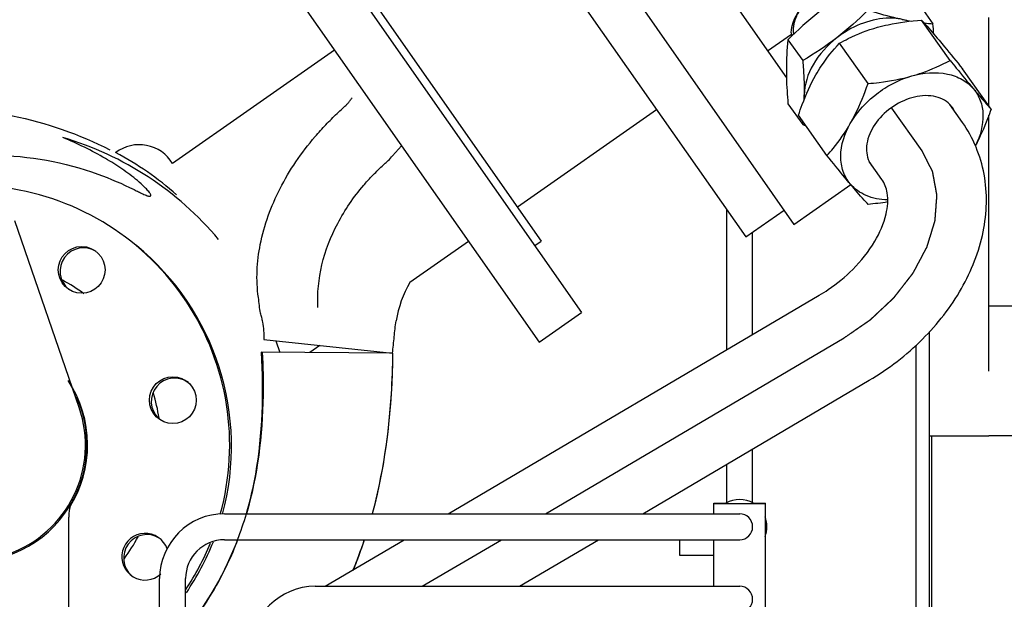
# Model space of a CAD drawing. Header units: millimetres. Extents: x 0 to 1189, y 0 to 841.
# Tile 146 of 169: x 999 to 1014, y 609 to 618. Entities that reach past the tile are written whole.
import ezdxf

# ---------------------------------------------------------------- set-up
doc = ezdxf.new("R2010")
doc.units = ezdxf.units.MM
doc.header["$LTSCALE"] = 65.395
doc.linetypes.add('CENTER', pattern=[0.6, 0.375, -0.075, 0.075, -0.075])
for name, color, linetype in [('0006_415900_61_SIMPLE_X_ABL789', 7, 'CONTINUOUS'), ('0006_415900_61_T49_SIMPLE_PBL793', 7, 'CONTINUOUS'), ('1907_060000_TLKGS_KGS_V_ABL621', 7, 'CONTINUOUS'), ('1907_061000_TLKGS_KGS_V_ABL622', 7, 'CONTINUOUS'), ('1907_153200_13_ABL686', 7, 'CONTINUOUS'), ('1907_153200_13_T1_PBL843', 7, 'CONTINUOUS'), ('1907_153200_68_ABL652', 7, 'CONTINUOUS'), ('1907_153200_68_T6_PBL1804', 7, 'CONTINUOUS'), ('1907_153200_77_ABL690', 7, 'CONTINUOUS'), ('1907_153200_77_T2_PBL728', 7, 'CONTINUOUS'), ('1907_644000_03_SIMPLE1_T1_X_PBL824', 7, 'CONTINUOUS'), ('1907_644000_03_SIMPLE1_T2_X_PBL1802', 7, 'CONTINUOUS'), ('1907_644000_03_SIMPLE1_X_ABL823', 7, 'CONTINUOUS'), ('1907_765000_04_SIMPLE_A_ABL788', 7, 'CONTINUOUS'), ('1907_833000_31_SIMPLE1_C#AF0_ABL834', 7, 'CONTINUOUS'), ('1907_833000_31_SIMPLE1_T2_C_PBL853', 7, 'CONTINUOUS'), ('1907_842000_17_SIMPLE1_H_ABL647', 7, 'CONTINUOUS'), ('1907_842000_17_SIMPLE1_T1_H_PBL648', 7, 'CONTINUOUS'), ('1997_000000_TLKGS_MARKETING_ABL558', 7, 'CONTINUOUS'), ('1997_030000_TLKGS_V_ABL559', 7, 'CONTINUOUS'), ('1997_100000_TLKGS_V_ABL560', 7, 'CONTINUOUS'), ('1997_111000_12_SIMPLE1_D_ABL639', 7, 'CONTINUOUS'), ('1997_111000_12_SIMPLE1_T1_D_PBL640', 7, 'CONTINUOUS'), ('1997_111200_08_SIMPLE1_A_ABL661', 7, 'CONTINUOUS'), ('1997_111200_08_SIMPLE1_T6_A_PBL701', 7, 'CONTINUOUS'), ('1997_200000_TLKGS_V_ABL768', 7, 'CONTINUOUS'), ('1997_252000_06_SIMPLE1_T1_X_PBL770', 7, 'CONTINUOUS'), ('1997_252000_06_SIMPLE1_X_ABL769', 7, 'CONTINUOUS'), ('1997_800000_TLKGS_V_ABL833', 7, 'CONTINUOUS'), ('9M32C_GENSET_KPL_VERROHRUNG_ABL510', 7, 'CONTINUOUS'), ('BOGEN-S-2D-90-88_9X3_2_PBL860', 7, 'CONTINUOUS'), ('D3870-A2-S-38_PBL876', 7, 'CONTINUOUS'), ('EN1092-1-01A-DN80-PN16_PBL1803', 7, 'CONTINUOUS'), ('I8434-1-SDS-S38A-G1_PBL875', 7, 'CONTINUOUS'), ('links_2_VBL507', 7, 'CONTINUOUS'), ('T-STUECK-S-88_9X3_2-76_1X2_9_PBL787', 7, 'CONTINUOUS')]:
    doc.layers.add(name, color=color, linetype=linetype)

# ---------------------------------------------------------------- blocks, each defined once
blk = doc.blocks.new('T-STUECK-S-88_9X3_2-76_1X2_9_PBL787', base_point=(998.28, 609.513))
at = {"layer": 'T-STUECK-S-88_9X3_2-76_1X2_9_PBL787', "color": 7, "linetype": 'Continuous'}
for p, q in [((996.758, 608.309), (996.758, 610.518)), ((999.802, 608.309), (999.802, 610.518)), ((996.758, 608.309), (999.802, 608.309))]:
    blk.add_line(p, q, dxfattribs=at)
for centre, start, end in [((995.997, 610.518), 0, 15.266), ((1000.563, 610.518), 164.734, 180)]:
    blk.add_arc(centre, 0.761, start, end, dxfattribs=at)
blk = doc.blocks.new('BOGEN-S-2D-90-88_9X3_2_PBL860', base_point=(997.785, 613.066))
at = {"layer": 'BOGEN-S-2D-90-88_9X3_2_PBL860', "color": 7, "linetype": 'Continuous'}
for p, q in [((999.961, 612.208), (998.971, 615.082)), ((996.598, 611.05), (995.609, 613.924))]:
    blk.add_line(p, q, dxfattribs=at)
blk.add_arc((998.28, 611.629), 1.778, 199, 19, dxfattribs=at)
blk = doc.blocks.new('EN1092-1-01A-DN80-PN16_PBL1803', base_point=(998.465, 611.61))
at = {"layer": 'EN1092-1-01A-DN80-PN16_PBL1803', "color": 7, "linetype": 'Continuous'}
for centre in [(999.999, 614.328), (1001.404, 612.321), (995.155, 610.936)]:
    blk.add_circle(centre, 0.36, dxfattribs=at)
for centre, radius, start, end in [((998.28, 611.629), 4, 344.5668, 82.1692), ((998.28, 611.629), 4, 135.7477, 214.0212), ((995.581, 613.348), 0.36, 69.3379, 328.0133), ((998.28, 611.629), 1.81, 327.595, 33.427), ((998.28, 611.629), 1.81, 192.5, 204.7302), ((1000.978, 609.909), 0.36, 19.2713, 312.3759), ((998.28, 611.629), 4, 326.2204, 337.8127), ((998.28, 611.629), 4, 292.2371, 316.991), ((996.56, 608.93), 0.36, 233.9382, 306.4389), ((998.28, 611.629), 4, 235.9871, 247.3745)]:
    blk.add_arc(centre, radius, start, end, dxfattribs=at)
blk = doc.blocks.new('1907_153200_68_T6_PBL1804', base_point=(998.221, 611.808))
at = {"layer": '1907_153200_68_T6_PBL1804', "color": 7, "linetype": 'Continuous'}
blk.add_arc((998.28, 611.629), 1.8, 192.1808, 24.2089, dxfattribs=at)
blk = doc.blocks.new('1907_153200_68_ABL652', base_point=(993.418, 607.409))
at = {"layer": '1907_153200_68_T6_PBL1804'}
blk.add_blockref('1907_153200_68_T6_PBL1804', (998.221, 611.808), dxfattribs=at)
at = {"layer": 'BOGEN-S-2D-90-88_9X3_2_PBL860'}
blk.add_blockref('BOGEN-S-2D-90-88_9X3_2_PBL860', (997.785, 613.066), dxfattribs=at)
at = {"layer": 'EN1092-1-01A-DN80-PN16_PBL1803'}
blk.add_blockref('EN1092-1-01A-DN80-PN16_PBL1803', (998.465, 611.61), dxfattribs=at)
at = {"layer": 'T-STUECK-S-88_9X3_2-76_1X2_9_PBL787'}
blk.add_blockref('T-STUECK-S-88_9X3_2-76_1X2_9_PBL787', (998.28, 609.513), dxfattribs=at)
blk = doc.blocks.new('1907_153200_13_T1_PBL843', base_point=(1017.34, 621.268))
at = {"layer": '1907_153200_13_T1_PBL843', "color": 7, "linetype": 'Continuous'}
for p, q in [((1016.04, 627.109), (1010.84, 627.109)), ((1016.04, 623.509), (1010.84, 623.509)), ((1020.24, 615.438), (1020.24, 619.309)), ((1023.84, 615.428), (1023.84, 619.309))]:
    blk.add_line(p, q, dxfattribs=at)
at = {"layer": '1907_153200_13_T1_PBL843', "color": 2, "linetype": 'CENTER'}
for p, q in [((1016.04, 625.309), (1010.84, 625.309)), ((1022.04, 615.863), (1022.04, 619.309))]:
    blk.add_line(p, q, dxfattribs=at)
at = {"layer": '1907_153200_13_T1_PBL843', "color": 7, "linetype": 'Continuous'}
for radius in [7.8, 4.2]:
    blk.add_arc((1016.04, 619.309), radius, 0, 90, dxfattribs=at)
at = {"layer": '1907_153200_13_T1_PBL843', "color": 2, "linetype": 'CENTER'}
blk.add_arc((1016.04, 619.309), 6, 0, 90, dxfattribs=at)
blk = doc.blocks.new('1907_153200_13_ABL686', base_point=(1018.04, 608.549))
at = {"layer": '1907_153200_13_T1_PBL843'}
blk.add_blockref('1907_153200_13_T1_PBL843', (1017.34, 621.268), dxfattribs=at)
blk = doc.blocks.new('1907_153200_77_T2_PBL728', base_point=(987.22, 606.471))
at = {"layer": '1907_153200_77_T2_PBL728', "color": 7, "linetype": 'Continuous'}
for p, q in [((1013.573, 616.601), (1013.379, 616.874)), ((1012.332, 615.722), (1012.136, 615.999)), ((1005.649, 610.571), (1011.365, 613.937)), ((1008.645, 610.571), (1012.137, 612.627)), ((1003.75, 609.453), (1004.97, 610.171)), ((1006.746, 609.453), (1007.965, 610.171))]:
    blk.add_line(p, q, dxfattribs=at)
at = {"layer": '1907_153200_77_T2_PBL728', "color": 2, "linetype": 'CENTER'}
for p, q in [((1012.952, 616.161), (1012.484, 616.822)), ((1007.147, 610.571), (1011.751, 613.282)), ((1005.248, 609.453), (1006.467, 610.171))]:
    blk.add_line(p, q, dxfattribs=at)
at = {"layer": '1907_153200_77_T2_PBL728', "color": 7, "linetype": 'Continuous'}
blk.add_arc((1010.044, 616.184), 4.127, 300.4711, 314.9046, dxfattribs=at)
for points, knots in [([(1012.957, 613.261), (1013.19, 613.493), (1013.589, 614.004), (1013.941, 614.887), (1013.971, 615.804), (1013.739, 616.365), (1013.573, 616.601)], [0, 0, 0, 0, 0.268212, 0.522519, 0.764342, 1, 1, 1, 1]), ([(1011.883, 614.336), (1012.012, 614.465), (1012.225, 614.73), (1012.406, 615.141), (1012.44, 615.482), (1012.375, 615.661), (1012.332, 615.722)], [0, 0, 0, 0, 0.353615, 0.646874, 0.856865, 1, 1, 1, 1]), ([(1011.365, 613.937), (1011.413, 613.965), (1011.597, 614.081), (1011.767, 614.221), (1011.883, 614.336)], [0, 0, 0, 0, 0.251984, 1, 1, 1, 1])]:
    blk.add_open_spline(points, degree=3, knots=knots, dxfattribs=at)
at = {"layer": '1907_153200_77_T2_PBL728', "color": 2, "linetype": 'CENTER'}
blk.add_open_spline([(1011.751, 613.282), (1011.785, 613.305), (1011.836, 613.34), (1011.903, 613.387), (1011.954, 613.422), (1011.996, 613.451), (1012.03, 613.475), (1012.055, 613.492), (1012.081, 613.51), (1012.102, 613.524), (1012.119, 613.536), (1012.129, 613.543), (1012.138, 613.549), (1012.144, 613.554), (1012.15, 613.557), (1012.153, 613.56), (1012.155, 613.561), (1012.157, 613.562), (1012.158, 613.564), (1012.16, 613.565), (1012.164, 613.569), (1012.168, 613.573), (1012.174, 613.578), (1012.181, 613.585), (1012.191, 613.594), (1012.206, 613.608), (1012.225, 613.626), (1012.247, 613.647), (1012.27, 613.668), (1012.3, 613.697), (1012.338, 613.732), (1012.375, 613.767), (1012.405, 613.795), (1012.428, 613.817), (1012.451, 613.838), (1012.469, 613.855), (1012.485, 613.869), (1012.494, 613.878), (1012.501, 613.885), (1012.507, 613.891), (1012.512, 613.895), (1012.515, 613.898), (1012.517, 613.9), (1012.518, 613.901), (1012.52, 613.903), (1012.521, 613.905), (1012.524, 613.908), (1012.528, 613.913), (1012.532, 613.919), (1012.538, 613.927), (1012.546, 613.937), (1012.558, 613.952), (1012.574, 613.972), (1012.592, 613.996), (1012.61, 614.019), (1012.635, 614.051), (1012.665, 614.09), (1012.696, 614.13), (1012.721, 614.161), (1012.739, 614.185), (1012.757, 614.208), (1012.773, 614.228), (1012.785, 614.244), (1012.793, 614.254), (1012.799, 614.261), (1012.803, 614.267), (1012.807, 614.272), (1012.81, 614.276), (1012.811, 614.278), (1012.813, 614.279), (1012.813, 614.281), (1012.815, 614.283), (1012.816, 614.286), (1012.819, 614.292), (1012.823, 614.298), (1012.827, 614.306), (1012.833, 614.317), (1012.842, 614.333), (1012.853, 614.354), (1012.866, 614.379), (1012.879, 614.404), (1012.897, 614.438), (1012.92, 614.479), (1012.942, 614.521), (1012.96, 614.555), (1012.973, 614.58), (1012.986, 614.605), (1012.998, 614.625), (1013.007, 614.642), (1013.012, 614.653), (1013.017, 614.661), (1013.02, 614.667), (1013.023, 614.672), (1013.025, 614.676), (1013.026, 614.678), (1013.027, 614.68), (1013.027, 614.681), (1013.028, 614.683), (1013.029, 614.687), (1013.03, 614.692), (1013.032, 614.699), (1013.035, 614.707), (1013.038, 614.718), (1013.043, 614.735), (1013.05, 614.756), (1013.058, 614.781), (1013.065, 614.807), (1013.076, 614.84), (1013.089, 614.883), (1013.102, 614.925), (1013.112, 614.959), (1013.12, 614.984), (1013.128, 615.009), (1013.134, 615.031), (1013.139, 615.047), (1013.143, 615.058), (1013.145, 615.066), (1013.147, 615.073), (1013.149, 615.078), (1013.15, 615.082), (1013.15, 615.084), (1013.151, 615.085), (1013.151, 615.087), (1013.151, 615.089), (1013.152, 615.093), (1013.152, 615.098), (1013.152, 615.104), (1013.153, 615.112), (1013.154, 615.122), (1013.155, 615.139), (1013.157, 615.159), (1013.158, 615.184), (1013.16, 615.208), (1013.163, 615.241), (1013.166, 615.282), (1013.169, 615.323), (1013.171, 615.356), (1013.173, 615.38), (1013.175, 615.401), (1013.176, 615.417), (1013.177, 615.429), (1013.178, 615.442), (1013.178, 615.452), (1013.179, 615.46), (1013.18, 615.466), (1013.18, 615.471), (1013.18, 615.475), (1013.18, 615.477), (1013.181, 615.479), (1013.18, 615.48), (1013.18, 615.482), (1013.179, 615.485), (1013.178, 615.49), (1013.177, 615.496), (1013.176, 615.503), (1013.174, 615.513), (1013.172, 615.524), (1013.17, 615.535), (1013.167, 615.55), (1013.164, 615.569), (1013.16, 615.592), (1013.154, 615.622), (1013.147, 615.66), (1013.14, 615.698), (1013.135, 615.728), (1013.13, 615.751), (1013.127, 615.77), (1013.124, 615.785), (1013.122, 615.796), (1013.12, 615.808), (1013.118, 615.817), (1013.117, 615.825), (1013.116, 615.831), (1013.115, 615.835), (1013.114, 615.839), (1013.114, 615.84), (1013.114, 615.842), (1013.113, 615.843), (1013.112, 615.845), (1013.111, 615.848), (1013.109, 615.852), (1013.106, 615.857), (1013.103, 615.864), (1013.099, 615.872), (1013.094, 615.882), (1013.089, 615.892), (1013.082, 615.905), (1013.073, 615.922), (1013.063, 615.942), (1013.05, 615.968), (1013.033, 616.002), (1013.013, 616.041), (1012.986, 616.095), (1012.966, 616.135), (1012.952, 616.161)], degree=3, knots=[0, 0, 0, 0, 0.03125, 0.046875, 0.0625, 0.078125, 0.085938, 0.09375, 0.101562, 0.109375, 0.113281, 0.117188, 0.119141, 0.121094, 0.123047, 0.124023, 0.124512, 0.125, 0.125488, 0.125977, 0.126953, 0.128906, 0.130859, 0.132812, 0.136719, 0.140625, 0.148438, 0.15625, 0.164062, 0.171875, 0.1875, 0.203125, 0.210938, 0.21875, 0.226562, 0.234375, 0.238281, 0.242188, 0.244141, 0.246094, 0.248047, 0.249023, 0.249512, 0.25, 0.250488, 0.250977, 0.251953, 0.253906, 0.255859, 0.257812, 0.261719, 0.265625, 0.273438, 0.28125, 0.289062, 0.296875, 0.3125, 0.328125, 0.335938, 0.34375, 0.351562, 0.359375, 0.363281, 0.367188, 0.369141, 0.371094, 0.373047, 0.374023, 0.374512, 0.375, 0.375488, 0.375977, 0.376953, 0.378906, 0.380859, 0.382812, 0.386719, 0.390625, 0.398438, 0.40625, 0.414062, 0.421875, 0.4375, 0.453125, 0.460938, 0.46875, 0.476562, 0.484375, 0.488281, 0.492188, 0.494141, 0.496094, 0.498047, 0.499023, 0.499512, 0.5, 0.500488, 0.500977, 0.501953, 0.503906, 0.505859, 0.507812, 0.511719, 0.515625, 0.523438, 0.53125, 0.539062, 0.546875, 0.5625, 0.578125, 0.585938, 0.59375, 0.601562, 0.609375, 0.613281, 0.617188, 0.619141, 0.621094, 0.623047, 0.624023, 0.624512, 0.625, 0.625488, 0.625977, 0.626953, 0.628906, 0.630859, 0.632812, 0.636719, 0.640625, 0.648438, 0.65625, 0.664062, 0.671875, 0.6875, 0.703125, 0.710938, 0.71875, 0.726562, 0.730469, 0.734375, 0.738281, 0.742188, 0.744141, 0.746094, 0.748047, 0.749023, 0.749512, 0.75, 0.750488, 0.750977, 0.751953, 0.753906, 0.755859, 0.757812, 0.761719, 0.765625, 0.769531, 0.773438, 0.78125, 0.789062, 0.796875, 0.8125, 0.828125, 0.835938, 0.84375, 0.851562, 0.855469, 0.859375, 0.863281, 0.867188, 0.869141, 0.871094, 0.873047, 0.874023, 0.874512, 0.875, 0.875488, 0.875977, 0.876953, 0.878906, 0.880859, 0.882812, 0.886719, 0.890625, 0.894531, 0.898438, 0.90625, 0.914062, 0.921875, 0.9375, 0.953125, 0.96875, 1, 1, 1, 1], dxfattribs=at)
blk = doc.blocks.new('I8434-1-SDS-S38A-G1_PBL875', base_point=(1011.995, 617.623))
at = {"layer": 'I8434-1-SDS-S38A-G1_PBL875', "color": 2, "linetype": 'Continuous'}
blk.add_line((1011.241, 618.512), (1011.238, 618.51), dxfattribs=at)
at = {"layer": 'I8434-1-SDS-S38A-G1_PBL875', "color": 7, "linetype": 'Continuous'}
for p, q in [((1011.888, 618.648), (1012.115, 618.328)), ((1012.973, 618.325), (1013.119, 618.119)), ((1010.884, 617.872), (1011.111, 617.552)), ((1010.884, 616.887), (1011.111, 616.567))]:
    blk.add_line(p, q, dxfattribs=at)
for centre, radius, start, end in [((1012.486, 617.432), 0.772, 70.9616, 78.3144), ((1013.441, 622.019), 3.914, 258.2338, 260.4695), ((1013.464, 622.274), 4.169, 263.3664, 265.2626), ((1004.402, 617.379), 8.748, 3.8189, 4.8499), ((1011.354, 617.978), 0.418, 179.9542, 186.7973), ((1014.955, 617.418), 4.096, 173.6291, 180.0322), ((1006.821, 617.023), 4.315, 359.0354, 0.0044), ((1011.841, 617.023), 0.705, 179.9835, 183.942), ((1006.719, 617.053), 4.419, 353.674, 354.2498), ((1013.65, 624.717), 8.537, 252.6995, 253.0226)]:
    blk.add_arc(centre, radius, start, end, dxfattribs=at)
for points, knots in [([(1010.936, 617.979), (1010.936, 618.125), (1011.088, 618.432), (1011.362, 618.61), (1011.52, 618.659)], [0, 0, 0, 0, 0.469401, 1, 1, 1, 1]), ([(1011.52, 618.659), (1011.626, 618.692), (1011.794, 618.711), (1011.988, 618.637), (1012.059, 618.572), (1012.085, 618.535)], [0, 0, 0, 0, 0.542339, 0.779103, 1, 1, 1, 1]), ([(1012.642, 618.188), (1012.563, 618.204), (1012.206, 618.225), (1011.854, 618.071), (1011.638, 617.904)], [0, 0, 0, 0, 0.228629, 1, 1, 1, 1]), ([(1012.642, 618.188), (1012.6, 618.196), (1012.422, 618.236), (1012.247, 618.287), (1012.115, 618.328)], [0, 0, 0, 0, 0.240234, 1, 1, 1, 1]), ([(1011.638, 617.904), (1011.492, 617.791), (1011.252, 617.53), (1011.136, 617.185), (1011.136, 617.023)], [0, 0, 0, 0, 0.534426, 1, 1, 1, 1]), ([(1011.111, 617.552), (1011.115, 617.506), (1011.129, 617.33), (1011.136, 617.154), (1011.136, 617.023)], [0, 0, 0, 0, 0.260062, 1, 1, 1, 1]), ([(1010.859, 617.415), (1010.859, 617.373), (1010.861, 617.197), (1010.873, 617.021), (1010.884, 616.887)], [0, 0, 0, 0, 0.238716, 1, 1, 1, 1])]:
    blk.add_open_spline(points, degree=3, knots=knots, dxfattribs=at)
at = {"layer": 'I8434-1-SDS-S38A-G1_PBL875', "color": 2, "linetype": 'Continuous'}
for points, knots in [([(1011.52, 618.655), (1011.517, 618.654), (1011.512, 618.653), (1011.507, 618.651), (1011.503, 618.65), (1011.502, 618.649), (1011.5, 618.649), (1011.497, 618.648), (1011.494, 618.647), (1011.491, 618.646), (1011.489, 618.645), (1011.487, 618.645), (1011.484, 618.644), (1011.481, 618.643), (1011.478, 618.642), (1011.475, 618.64), (1011.472, 618.64), (1011.471, 618.639), (1011.47, 618.639), (1011.468, 618.638), (1011.466, 618.637), (1011.462, 618.636), (1011.459, 618.635), (1011.457, 618.634)], [0, 0, 0, 0, 0.125, 0.25, 0.28125, 0.3125, 0.34375, 0.375, 0.4375, 0.46875, 0.5, 0.53125, 0.5625, 0.625, 0.6875, 0.75, 0.78125, 0.8125, 0.828125, 0.84375, 0.875, 0.9375, 1, 1, 1, 1]), ([(1011.582, 618.669), (1011.58, 618.669), (1011.575, 618.668), (1011.57, 618.667), (1011.566, 618.666), (1011.564, 618.666), (1011.562, 618.665), (1011.559, 618.665), (1011.556, 618.664), (1011.553, 618.663), (1011.551, 618.663), (1011.549, 618.662), (1011.547, 618.662), (1011.543, 618.661), (1011.539, 618.66), (1011.535, 618.659), (1011.533, 618.658), (1011.532, 618.658), (1011.531, 618.658), (1011.528, 618.657), (1011.524, 618.656), (1011.521, 618.655), (1011.52, 618.655)], [0, 0, 0, 0, 0.125, 0.25, 0.28125, 0.3125, 0.34375, 0.375, 0.4375, 0.46875, 0.5, 0.53125, 0.5625, 0.625, 0.75, 0.78125, 0.8125, 0.828125, 0.84375, 0.875, 0.9375, 1, 1, 1, 1]), ([(1011.88, 618.643), (1011.875, 618.646), (1011.864, 618.65), (1011.852, 618.654), (1011.844, 618.657), (1011.841, 618.658), (1011.838, 618.659), (1011.835, 618.66), (1011.83, 618.661), (1011.823, 618.663), (1011.814, 618.665), (1011.806, 618.667), (1011.799, 618.669), (1011.794, 618.671), (1011.791, 618.671), (1011.788, 618.672), (1011.784, 618.672), (1011.774, 618.673), (1011.763, 618.675), (1011.752, 618.677), (1011.747, 618.677), (1011.744, 618.678), (1011.741, 618.678), (1011.739, 618.678), (1011.736, 618.678), (1011.73, 618.679), (1011.719, 618.679), (1011.708, 618.679), (1011.698, 618.68), (1011.694, 618.68), (1011.691, 618.68), (1011.688, 618.68), (1011.682, 618.68), (1011.674, 618.679), (1011.664, 618.679), (1011.654, 618.678), (1011.646, 618.678), (1011.641, 618.677), (1011.637, 618.677), (1011.634, 618.677), (1011.629, 618.676), (1011.622, 618.675), (1011.614, 618.674), (1011.6, 618.672), (1011.589, 618.67), (1011.582, 618.669)], [0, 0, 0, 0, 0.0625, 0.125, 0.140625, 0.15625, 0.164062, 0.171875, 0.1875, 0.21875, 0.25, 0.28125, 0.3125, 0.328125, 0.335938, 0.34375, 0.359375, 0.375, 0.4375, 0.46875, 0.484375, 0.492188, 0.5, 0.507812, 0.515625, 0.53125, 0.5625, 0.625, 0.640625, 0.65625, 0.664062, 0.671875, 0.6875, 0.71875, 0.75, 0.78125, 0.8125, 0.828125, 0.835938, 0.84375, 0.859375, 0.875, 0.90625, 0.9375, 1, 1, 1, 1]), ([(1011.238, 618.51), (1011.235, 618.507), (1011.229, 618.502), (1011.221, 618.496), (1011.216, 618.492), (1011.212, 618.489), (1011.209, 618.486), (1011.205, 618.483), (1011.199, 618.477), (1011.193, 618.472), (1011.186, 618.466), (1011.18, 618.46), (1011.174, 618.454), (1011.168, 618.449), (1011.163, 618.444), (1011.159, 618.44), (1011.153, 618.434), (1011.148, 618.428), (1011.142, 618.422), (1011.136, 618.416), (1011.129, 618.408), (1011.122, 618.4), (1011.117, 618.394), (1011.109, 618.384), (1011.103, 618.376), (1011.098, 618.37)], [0, 0, 0, 0, 0.0625, 0.125, 0.15625, 0.171875, 0.1875, 0.21875, 0.25, 0.3125, 0.34375, 0.375, 0.4375, 0.46875, 0.5, 0.53125, 0.5625, 0.625, 0.65625, 0.6875, 0.75, 0.8125, 0.84375, 0.875, 1, 1, 1, 1]), ([(1011.425, 618.621), (1011.421, 618.619), (1011.413, 618.616), (1011.404, 618.611), (1011.397, 618.608), (1011.393, 618.607), (1011.389, 618.605), (1011.385, 618.602), (1011.377, 618.598), (1011.369, 618.594), (1011.361, 618.59), (1011.353, 618.586), (1011.345, 618.581), (1011.337, 618.577), (1011.331, 618.574), (1011.326, 618.57), (1011.318, 618.565), (1011.31, 618.56), (1011.303, 618.556), (1011.295, 618.551), (1011.286, 618.544), (1011.276, 618.538), (1011.269, 618.533), (1011.261, 618.527), (1011.252, 618.521), (1011.245, 618.515), (1011.241, 618.512)], [0, 0, 0, 0, 0.0625, 0.125, 0.15625, 0.171875, 0.1875, 0.21875, 0.25, 0.3125, 0.34375, 0.375, 0.4375, 0.46875, 0.5, 0.53125, 0.5625, 0.625, 0.65625, 0.6875, 0.75, 0.8125, 0.84375, 0.875, 0.9375, 1, 1, 1, 1]), ([(1011.457, 618.634), (1011.457, 618.634), (1011.456, 618.634), (1011.455, 618.633), (1011.454, 618.633), (1011.453, 618.632), (1011.452, 618.632), (1011.449, 618.631), (1011.446, 618.63), (1011.44, 618.627), (1011.433, 618.624), (1011.428, 618.622), (1011.425, 618.621)], [0, 0, 0, 0, 0.0625, 0.125, 0.15625, 0.1875, 0.21875, 0.25, 0.375, 0.5, 0.75, 1, 1, 1, 1]), ([(1011.098, 618.37), (1011.097, 618.369), (1011.095, 618.367), (1011.092, 618.363), (1011.091, 618.361), (1011.089, 618.359), (1011.087, 618.357), (1011.086, 618.355), (1011.084, 618.353), (1011.083, 618.35), (1011.081, 618.348), (1011.079, 618.346), (1011.078, 618.344), (1011.076, 618.341), (1011.075, 618.339), (1011.073, 618.337), (1011.071, 618.334), (1011.069, 618.331), (1011.067, 618.328), (1011.066, 618.326), (1011.064, 618.325), (1011.063, 618.323), (1011.062, 618.321), (1011.061, 618.319), (1011.06, 618.318), (1011.059, 618.316), (1011.057, 618.314), (1011.055, 618.31), (1011.053, 618.307), (1011.052, 618.305)], [0, 0, 0, 0, 0.0625, 0.125, 0.15625, 0.1875, 0.21875, 0.25, 0.28125, 0.3125, 0.34375, 0.375, 0.4375, 0.46875, 0.5, 0.53125, 0.5625, 0.625, 0.65625, 0.6875, 0.71875, 0.75, 0.78125, 0.8125, 0.828125, 0.84375, 0.875, 0.9375, 1, 1, 1, 1]), ([(1011.027, 618.261), (1011.024, 618.254), (1011.018, 618.241), (1011.011, 618.227), (1011.006, 618.217), (1011.005, 618.213), (1011.003, 618.21), (1011.002, 618.207), (1011, 618.201), (1010.997, 618.193), (1010.994, 618.183), (1010.99, 618.173), (1010.987, 618.165), (1010.985, 618.159), (1010.984, 618.156), (1010.983, 618.153), (1010.982, 618.149), (1010.98, 618.139), (1010.977, 618.128), (1010.975, 618.117), (1010.973, 618.111), (1010.972, 618.108), (1010.972, 618.105), (1010.972, 618.103), (1010.971, 618.1), (1010.97, 618.094), (1010.969, 618.083), (1010.968, 618.072), (1010.966, 618.062), (1010.966, 618.058), (1010.965, 618.055), (1010.965, 618.052), (1010.965, 618.047), (1010.965, 618.039), (1010.965, 618.03), (1010.965, 618.02), (1010.965, 618.013), (1010.965, 618.007), (1010.965, 618.004), (1010.965, 618.001), (1010.966, 617.997), (1010.967, 617.991), (1010.968, 617.983), (1010.969, 617.971), (1010.97, 617.962), (1010.971, 617.956)], [0, 0, 0, 0, 0.0625, 0.125, 0.140625, 0.15625, 0.164062, 0.171875, 0.1875, 0.21875, 0.25, 0.28125, 0.3125, 0.328125, 0.335938, 0.34375, 0.359375, 0.375, 0.4375, 0.46875, 0.484375, 0.492188, 0.5, 0.507812, 0.515625, 0.53125, 0.5625, 0.625, 0.640625, 0.65625, 0.664062, 0.671875, 0.6875, 0.71875, 0.75, 0.78125, 0.8125, 0.828125, 0.835938, 0.84375, 0.859375, 0.875, 0.90625, 0.9375, 1, 1, 1, 1]), ([(1011.052, 618.305), (1011.05, 618.302), (1011.047, 618.297), (1011.044, 618.292), (1011.043, 618.29), (1011.041, 618.288), (1011.04, 618.286), (1011.04, 618.285), (1011.039, 618.283), (1011.038, 618.281), (1011.036, 618.279), (1011.035, 618.277), (1011.034, 618.275), (1011.034, 618.274), (1011.033, 618.273), (1011.032, 618.271), (1011.032, 618.27), (1011.031, 618.269), (1011.03, 618.267), (1011.028, 618.264), (1011.027, 618.262), (1011.027, 618.261)], [0, 0, 0, 0, 0.25, 0.3125, 0.375, 0.4375, 0.46875, 0.5, 0.53125, 0.5625, 0.625, 0.65625, 0.6875, 0.71875, 0.75, 0.78125, 0.8125, 0.84375, 0.875, 0.9375, 1, 1, 1, 1])]:
    blk.add_open_spline(points, degree=3, knots=knots, dxfattribs=at)
at = {"layer": 'I8434-1-SDS-S38A-G1_PBL875', "color": 7, "linetype": 'Continuous'}
for points in [[(1011.888, 618.648), (1011.706, 618.541), (1011.528, 618.425), (1011.361, 618.296)], [(1011.361, 618.296), (1011.192, 618.166), (1011.034, 618.022), (1010.884, 617.872)], [(1012.115, 618.328), (1011.965, 618.177), (1011.807, 618.034), (1011.638, 617.904)], [(1011.638, 617.904), (1011.471, 617.775), (1011.294, 617.658), (1011.111, 617.552)]]:
    blk.add_open_spline(points, degree=3, dxfattribs=at)
blk = doc.blocks.new('D3870-A2-S-38_PBL876', base_point=(1012.53, 616.757))
at = {"layer": 'D3870-A2-S-38_PBL876', "color": 7, "linetype": 'Continuous'}
for p, q in [((1013.383, 617.556), (1012.943, 618.176)), ((1012.118, 617.199), (1011.678, 617.819)), ((1014.015, 616.804), (1013.575, 617.425)), ((1011.485, 616.089), (1011.046, 616.71))]:
    blk.add_line(p, q, dxfattribs=at)
for centre, radius, start, end in [((1013.104, 616.604), 0.387, 35.3461, 44.3626), ((1013.103, 616.604), 0.388, 25.5442, 35.2951), ((1012.485, 616.166), 0.388, 205.5442, 215.2951), ((1012.484, 616.166), 0.387, 215.3461, 224.3626)]:
    blk.add_arc(centre, radius, start, end, dxfattribs=at)
for points, knots in [([(1011.678, 617.819), (1011.722, 617.844), (1011.91, 617.943), (1012.108, 618.021), (1012.263, 618.065)], [0, 0, 0, 0, 0.240808, 1, 1, 1, 1]), ([(1012.263, 618.065), (1012.317, 618.08), (1012.54, 618.135), (1012.77, 618.164), (1012.943, 618.176)], [0, 0, 0, 0, 0.245042, 1, 1, 1, 1]), ([(1012.943, 618.176), (1012.962, 618.155), (1013.053, 618.053), (1013.142, 617.95), (1013.212, 617.867)], [0, 0, 0, 0, 0.211561, 1, 1, 1, 1]), ([(1011.314, 617.331), (1011.341, 617.378), (1011.447, 617.551), (1011.575, 617.71), (1011.678, 617.819)], [0, 0, 0, 0, 0.262514, 1, 1, 1, 1]), ([(1013.212, 617.867), (1013.24, 617.834), (1013.362, 617.687), (1013.482, 617.539), (1013.575, 617.425)], [0, 0, 0, 0, 0.227767, 1, 1, 1, 1]), ([(1012.794, 617.316), (1012.847, 617.33), (1013.049, 617.394), (1013.244, 617.482), (1013.383, 617.556)], [0, 0, 0, 0, 0.259105, 1, 1, 1, 1]), ([(1013.383, 617.556), (1013.414, 617.517), (1013.533, 617.37), (1013.653, 617.224), (1013.742, 617.118)], [0, 0, 0, 0, 0.267963, 1, 1, 1, 1]), ([(1011.046, 616.71), (1011.064, 616.765), (1011.139, 616.978), (1011.231, 617.185), (1011.314, 617.331)], [0, 0, 0, 0, 0.255791, 1, 1, 1, 1]), ([(1012.118, 617.199), (1012.176, 617.204), (1012.403, 617.227), (1012.63, 617.269), (1012.794, 617.316)], [0, 0, 0, 0, 0.253936, 1, 1, 1, 1]), ([(1012.246, 617.036), (1012.288, 617.068), (1012.456, 617.186), (1012.646, 617.274), (1012.794, 617.316)], [0, 0, 0, 0, 0.25445, 1, 1, 1, 1]), ([(1012.794, 617.316), (1012.97, 617.365), (1013.246, 617.391), (1013.57, 617.276), (1013.694, 617.176), (1013.742, 617.118)], [0, 0, 0, 0, 0.539874, 0.777912, 1, 1, 1, 1]), ([(1011.845, 616.582), (1011.872, 616.63), (1011.978, 616.828), (1012.061, 617.038), (1012.118, 617.199)], [0, 0, 0, 0, 0.243355, 1, 1, 1, 1]), ([(1011.845, 616.582), (1011.87, 616.625), (1011.98, 616.795), (1012.125, 616.942), (1012.246, 617.036)], [0, 0, 0, 0, 0.242008, 1, 1, 1, 1]), ([(1013.381, 616.875), (1013.315, 616.943), (1013.113, 617.034), (1012.901, 617.01), (1012.794, 616.98)], [0, 0, 0, 0, 0.458371, 1, 1, 1, 1]), ([(1013.742, 617.118), (1013.768, 617.088), (1013.858, 616.982), (1013.949, 616.877), (1014.015, 616.804)], [0, 0, 0, 0, 0.287007, 1, 1, 1, 1]), ([(1013.742, 617.118), (1013.788, 617.065), (1013.861, 616.938), (1013.916, 616.631), (1013.847, 616.39), (1013.773, 616.244)], [0, 0, 0, 0, 0.228097, 0.466156, 1, 1, 1, 1]), ([(1012.794, 616.98), (1012.679, 616.947), (1012.46, 616.838), (1012.212, 616.588), (1012.077, 616.291), (1012.095, 616.08), (1012.135, 615.998)], [0, 0, 0, 0, 0.273994, 0.547106, 0.791756, 1, 1, 1, 1]), ([(1014.015, 616.804), (1013.998, 616.755), (1013.927, 616.562), (1013.844, 616.373), (1013.771, 616.238)], [0, 0, 0, 0, 0.254795, 1, 1, 1, 1]), ([(1011.485, 616.089), (1011.518, 616.126), (1011.652, 616.279), (1011.769, 616.448), (1011.845, 616.582)], [0, 0, 0, 0, 0.239535, 1, 1, 1, 1]), ([(1011.845, 615.652), (1011.798, 615.708), (1011.721, 615.845), (1011.672, 616.174), (1011.758, 616.429), (1011.845, 616.582)], [0, 0, 0, 0, 0.226122, 0.463423, 1, 1, 1, 1]), ([(1011.845, 615.652), (1011.817, 615.685), (1011.696, 615.83), (1011.577, 615.976), (1011.485, 616.089)], [0, 0, 0, 0, 0.228947, 1, 1, 1, 1]), ([(1012.118, 615.337), (1012.098, 615.36), (1012.005, 615.463), (1011.915, 615.568), (1011.845, 615.652)], [0, 0, 0, 0, 0.215199, 1, 1, 1, 1]), ([(1012.417, 615.405), (1012.305, 615.408), (1012.091, 615.447), (1011.91, 615.575), (1011.845, 615.652)], [0, 0, 0, 0, 0.526292, 1, 1, 1, 1])]:
    blk.add_open_spline(points, degree=3, knots=knots, dxfattribs=at)
blk.add_open_spline([(1012.422, 615.374), (1012.321, 615.358), (1012.219, 615.346), (1012.118, 615.337)], degree=3, dxfattribs=at)
blk = doc.blocks.new('1907_153200_77_ABL690', base_point=(986.137, 604.321))
at = {"layer": '1907_153200_77_T2_PBL728'}
blk.add_blockref('1907_153200_77_T2_PBL728', (987.22, 606.471), dxfattribs=at)
at = {"layer": 'D3870-A2-S-38_PBL876'}
blk.add_blockref('D3870-A2-S-38_PBL876', (1012.53, 616.757), dxfattribs=at)
at = {"layer": 'I8434-1-SDS-S38A-G1_PBL875'}
blk.add_blockref('I8434-1-SDS-S38A-G1_PBL875', (1011.995, 617.623), dxfattribs=at)
blk = doc.blocks.new('9M32C_GENSET_KPL_VERROHRUNG_ABL510', base_point=(997.077, 614.589))
at = {"layer": '1907_153200_13_ABL686'}
blk.add_blockref('1907_153200_13_ABL686', (1018.04, 608.549), dxfattribs=at)
at = {"layer": '1907_153200_68_ABL652'}
blk.add_blockref('1907_153200_68_ABL652', (993.418, 607.409), dxfattribs=at)
at = {"layer": '1907_153200_77_ABL690'}
blk.add_blockref('1907_153200_77_ABL690', (986.137, 604.321), dxfattribs=at)
blk = doc.blocks.new('1997_111000_12_SIMPLE1_T1_D_PBL640', base_point=(988.66, 620.549))
at = {"layer": '1997_111000_12_SIMPLE1_T1_D_PBL640', "color": 7, "linetype": 'Continuous'}
blk.add_line((1013.06, 613.375), (1013.06, 606.973), dxfattribs=at)
blk = doc.blocks.new('1997_111000_12_SIMPLE1_D_ABL639', base_point=(988.66, 625.889))
at = {"layer": '1997_111000_12_SIMPLE1_T1_D_PBL640'}
blk.add_blockref('1997_111000_12_SIMPLE1_T1_D_PBL640', (988.66, 620.549), dxfattribs=at)
blk = doc.blocks.new('1997_111200_08_SIMPLE1_T6_A_PBL701', base_point=(1015.26, 602.509))
at = {"layer": '1997_111200_08_SIMPLE1_T6_A_PBL701', "color": 7, "linetype": 'Continuous'}
for p, q in [((1013.1, 607.849), (1013.1, 611.769)), ((1014.66, 607.697), (1014.66, 611.769)), ((1014.9, 611.769), (1014.9, 607.873)), ((1016.72, 611.769), (1016.72, 608.625)), ((1017.42, 611.769), (1017.42, 608.691)), ((1014.9, 609.729), (1016.72, 609.729)), ((1014.66, 593.249), (1014.66, 600.809)), ((1014.9, 600.632), (1014.9, 593.249)), ((1014.66, 598.409), (1013.7, 598.409)), ((1014.66, 597.289), (1013.7, 597.289)), ((1013.7, 593.329), (1014.66, 593.329)), ((1014.66, 593.249), (1014.9, 593.249))]:
    blk.add_line(p, q, dxfattribs=at)
blk = doc.blocks.new('1997_111200_08_SIMPLE1_A_ABL661', base_point=(982.44, 624.449))
at = {"layer": '1997_111200_08_SIMPLE1_T6_A_PBL701'}
blk.add_blockref('1997_111200_08_SIMPLE1_T6_A_PBL701', (1015.26, 602.509), dxfattribs=at)
blk = doc.blocks.new('1997_100000_TLKGS_V_ABL560', base_point=(983.56, 617.533))
at = {"layer": '1997_111000_12_SIMPLE1_D_ABL639'}
blk.add_blockref('1997_111000_12_SIMPLE1_D_ABL639', (988.66, 625.889), dxfattribs=at)
at = {"layer": '1997_111200_08_SIMPLE1_A_ABL661'}
blk.add_blockref('1997_111200_08_SIMPLE1_A_ABL661', (982.44, 624.449), dxfattribs=at)
blk = doc.blocks.new('1997_252000_06_SIMPLE1_T1_X_PBL770', base_point=(988.758, 606.089))
at = {"layer": '1997_252000_06_SIMPLE1_T1_X_PBL770', "color": 7, "linetype": 'Continuous'}
blk.add_line((1012.856, 613.167), (1012.856, 606.973), dxfattribs=at)
blk = doc.blocks.new('1997_252000_06_SIMPLE1_X_ABL769', base_point=(988.758, 606.089))
at = {"layer": '1997_252000_06_SIMPLE1_T1_X_PBL770'}
blk.add_blockref('1997_252000_06_SIMPLE1_T1_X_PBL770', (988.758, 606.089), dxfattribs=at)
blk = doc.blocks.new('1997_200000_TLKGS_V_ABL768', base_point=(988.758, 626.741))
at = {"layer": '1997_252000_06_SIMPLE1_X_ABL769'}
blk.add_blockref('1997_252000_06_SIMPLE1_X_ABL769', (988.758, 606.089), dxfattribs=at)
blk = doc.blocks.new('1907_833000_31_SIMPLE1_T2_C_PBL853', base_point=(1018.029, 624.951))
at = {"layer": '1907_833000_31_SIMPLE1_T2_C_PBL853', "color": 7, "linetype": 'Continuous'}
for p, q in [((1005.767, 621.214), (1010.233, 614.835)), ((1006.746, 621.071), (1010.977, 615.029)), ((1008.417, 620.776), (1010.861, 617.285)), ((1010.571, 617.701), (1010.94, 617.959)), ((1003.896, 617.715), (1001.398, 615.965)), ((1008.86, 616.796), (1006.715, 615.293)), ((1010.977, 615.029), (1011.853, 615.642)), ((1010.233, 614.835), (1010.823, 615.248)), ((1005.961, 614.766), (1005.059, 614.134)), ((1003.672, 613.163), (1003.516, 613.053))]:
    blk.add_line(p, q, dxfattribs=at)
blk = doc.blocks.new('1907_833000_31_SIMPLE1_C#AF0_ABL834', base_point=(1017.56, 643.719))
at = {"layer": '1907_833000_31_SIMPLE1_T2_C_PBL853'}
blk.add_blockref('1907_833000_31_SIMPLE1_T2_C_PBL853', (1018.029, 624.951), dxfattribs=at)
blk = doc.blocks.new('1997_800000_TLKGS_V_ABL833', base_point=(1017.56, 643.719))
at = {"layer": '1907_833000_31_SIMPLE1_C#AF0_ABL834'}
blk.add_blockref('1907_833000_31_SIMPLE1_C#AF0_ABL834', (1017.56, 643.719), dxfattribs=at)
blk = doc.blocks.new('1997_030000_TLKGS_V_ABL559', base_point=(991.06, 633.874))
at = {"layer": '1997_100000_TLKGS_V_ABL560'}
blk.add_blockref('1997_100000_TLKGS_V_ABL560', (983.56, 617.533), dxfattribs=at)
at = {"layer": '1997_200000_TLKGS_V_ABL768'}
blk.add_blockref('1997_200000_TLKGS_V_ABL768', (988.758, 626.741), dxfattribs=at)
at = {"layer": '1997_800000_TLKGS_V_ABL833'}
blk.add_blockref('1997_800000_TLKGS_V_ABL833', (1017.56, 643.719), dxfattribs=at)
blk = doc.blocks.new('1907_842000_17_SIMPLE1_T1_H_PBL648', base_point=(1010.524, 600.003))
at = {"layer": '1907_842000_17_SIMPLE1_T1_H_PBL648', "color": 7, "linetype": 'Continuous'}
for p, q in [((1009.94, 613.097), (1009.94, 615.254)), ((1010.34, 613.333), (1010.34, 614.909)), ((1010.34, 610.738), (1010.34, 611.569)), ((1009.94, 610.738), (1009.94, 611.333)), ((1009.74, 610.733), (1009.93, 610.733)), ((1009.74, 610.571), (1009.74, 610.733)), ((1009.74, 610.731), (1010.54, 610.731)), ((1010.349, 610.733), (1010.54, 610.733)), ((1010.54, 608.891), (1010.54, 610.733)), ((1002.2, 610.571), (1010.14, 610.571)), ((1002.2, 610.171), (1010.14, 610.171)), ((1009.22, 609.929), (1009.22, 610.171)), ((1009.74, 609.453), (1009.74, 610.171)), ((1009.74, 609.929), (1009.22, 609.929)), ((1001.2, 605.405), (1001.2, 609.571)), ((1001.6, 605.405), (1001.6, 609.571)), ((1003.6, 609.453), (1010.14, 609.453))]:
    blk.add_line(p, q, dxfattribs=at)
for centre, radius, start, end in [((1010.14, 610.371), 0.42, 59.5059, 120.4941), ((1002.2, 609.571), 1, 90, 180), ((1010.14, 610.371), 0.2, 270, 90), ((1010.14, 610.371), 0.42, 338.5894, 21.4106), ((1002.2, 609.571), 0.6, 90, 180), ((1003.6, 608.453), 1, 90, 180), ((1010.14, 609.253), 0.2, 270, 90)]:
    blk.add_arc(centre, radius, start, end, dxfattribs=at)
blk = doc.blocks.new('1907_842000_17_SIMPLE1_H_ABL647', base_point=(1010.524, 600.003))
at = {"layer": '1907_842000_17_SIMPLE1_T1_H_PBL648'}
blk.add_blockref('1907_842000_17_SIMPLE1_T1_H_PBL648', (1010.524, 600.003), dxfattribs=at)
blk = doc.blocks.new('0006_415900_61_T49_SIMPLE_PBL793', base_point=(1022.71, 620.869))
at = {"layer": '0006_415900_61_T49_SIMPLE_PBL793', "color": 7, "linetype": 'Continuous'}
for p, q in [((1013.98, 616.854), (1013.98, 618.216)), ((1013.98, 612.769), (1013.98, 616.712)), ((1016.58, 613.769), (1013.98, 613.769)), ((1013.06, 611.769), (1013.98, 611.769)), ((1016.58, 611.769), (1013.98, 611.769))]:
    blk.add_line(p, q, dxfattribs=at)
blk = doc.blocks.new('0006_415900_61_SIMPLE_X_ABL789', base_point=(1022.71, 622.469))
at = {"layer": '0006_415900_61_T49_SIMPLE_PBL793'}
blk.add_blockref('0006_415900_61_T49_SIMPLE_PBL793', (1022.71, 620.869), dxfattribs=at)
blk = doc.blocks.new('1907_765000_04_SIMPLE_A_ABL788', base_point=(1022.71, 619.688))
at = {"layer": '0006_415900_61_SIMPLE_X_ABL789'}
blk.add_blockref('0006_415900_61_SIMPLE_X_ABL789', (1022.71, 622.469), dxfattribs=at)
blk = doc.blocks.new('1907_644000_03_SIMPLE1_T1_X_PBL824', base_point=(1000.215, 613.596))
at = {"layer": '1907_644000_03_SIMPLE1_T1_X_PBL824', "color": 7, "linetype": 'Continuous'}
for p, q in [((1002.804, 619.274), (1003.459, 619.733)), ((1003.459, 619.733), (1007.704, 613.671)), ((1002.804, 619.274), (1007.049, 613.212)), ((1004.182, 618.701), (1004.28, 618.77)), ((1004.28, 618.77), (1007.08, 614.772)), ((1004.792, 616.087), (1004.93, 616.238)), ((1006.981, 614.703), (1007.08, 614.772)), ((1007.049, 613.212), (1007.704, 613.671)), ((1002.806, 613.254), (1004.79, 613.046)), ((1002.994, 613.235), (1003.052, 613.056)), ((1004.79, 613.046), (1002.764, 613.058))]:
    blk.add_line(p, q, dxfattribs=at)
for centre, radius, start, end in [((997.667, 611.402), 5.369, 59.82, 67.6256), ((998.308, 611.609), 4.961, 40, 73.5697), ((1000.887, 615.657), 0.6, 31.1478, 127.2819), ((998.308, 611.609), 2.916, 53.7027, 61.4422), ((1006.646, 613.241), 1.825, 150.6302, 170.4416), ((998.308, 611.609), 2.916, 147.2758, 150.2697), ((998.308, 611.609), 2.916, 8.5695, 16.4422), ((998.308, 611.609), 2.916, 188.7027, 195.1026), ((997.403, 612.079), 5.352, 339.0902, 343.5949), ((998.308, 611.609), 2.916, 323.7027, 331.4422), ((997.481, 612.434), 7.238, 337.7624, 341.7517), ((997.475, 612.435), 7.245, 337.8398, 341.7647)]:
    blk.add_arc(centre, radius, start, end, dxfattribs=at)
for points, knots in [([(1002.723, 613.902), (1002.684, 614.172), (1002.716, 614.761), (1002.973, 615.461), (1003.295, 616.001), (1003.542, 616.323), (1003.761, 616.565), (1003.905, 616.71), (1004.009, 616.808), (1004.066, 616.861), (1004.107, 616.896), (1004.136, 616.938), (1004.157, 616.964), (1004.168, 616.978)], [0, 0, 0, 0, 0.232413, 0.490849, 0.626987, 0.765831, 0.835459, 0.90488, 0.939469, 0.956726, 0.971205, 0.985173, 1, 1, 1, 1]), ([(998.415, 616.775), (998.589, 616.759), (999.286, 616.659), (999.961, 616.418), (1000.433, 616.177)], [0, 0, 0, 0, 0.247702, 1, 1, 1, 1]), ([(1003.64, 613.747), (1003.628, 613.967), (1003.675, 614.42), (1003.881, 614.953), (1004.123, 615.352), (1004.305, 615.589), (1004.466, 615.767), (1004.573, 615.874), (1004.659, 615.956), (1004.729, 616.015), (1004.769, 616.062), (1004.792, 616.087)], [0, 0, 0, 0, 0.244522, 0.499159, 0.630154, 0.763303, 0.830378, 0.897696, 0.931451, 0.96294, 1, 1, 1, 1]), ([(1000.807, 615.564), (1000.83, 615.553), (1000.874, 615.531), (1000.931, 615.504), (1000.976, 615.484), (1001.005, 615.472), (1001.029, 615.465), (1001.046, 615.46), (1001.069, 615.465), (1001.064, 615.488), (1001.055, 615.503), (1001.041, 615.524), (1001.021, 615.548), (1000.996, 615.575), (1000.944, 615.629), (1000.822, 615.737), (1000.622, 615.887), (1000.453, 615.993), (1000.366, 616.043)], [0, 0, 0, 0, 0.062631, 0.125249, 0.156546, 0.187817, 0.203457, 0.219053, 0.233684, 0.248876, 0.264463, 0.28008, 0.311334, 0.342615, 0.373908, 0.499094, 0.74951, 1, 1, 1, 1]), ([(992.728, 611.326), (992.717, 611.758), (992.794, 612.63), (993.221, 613.868), (993.934, 614.967), (994.581, 615.558), (994.933, 615.809)], [0, 0, 0, 0, 0.250041, 0.500048, 0.750029, 1, 1, 1, 1]), ([(992.741, 611.807), (992.765, 612.198), (992.896, 612.978), (993.345, 614.076), (994.026, 615.049), (994.618, 615.577), (994.938, 615.804)], [0, 0, 0, 0, 0.249495, 0.499383, 0.749949, 1, 1, 1, 1]), ([(994.63, 609.054), (994.323, 609.493), (993.864, 610.49), (993.713, 612.124), (994.162, 613.707), (994.834, 614.58), (995.235, 614.936)], [0, 0, 0, 0, 0.250116, 0.500197, 0.750122, 1, 1, 1, 1]), ([(993.789, 611.728), (993.79, 612.324), (994.043, 613.538), (994.779, 614.541), (995.233, 614.942)], [0, 0, 0, 0, 0.495945, 1, 1, 1, 1]), ([(1002.81, 613.254), (1002.813, 613.3), (1002.812, 613.39), (1002.795, 613.503), (1002.776, 613.593), (1002.749, 613.675), (1002.739, 613.78), (1002.729, 613.86), (1002.723, 613.902)], [0, 0, 0, 0, 0.210092, 0.413277, 0.519895, 0.630453, 0.808288, 1, 1, 1, 1]), ([(1004.79, 613.046), (1004.799, 613.129), (1004.817, 613.295), (1004.832, 613.462), (1004.846, 613.544)], [0, 0, 0, 0, 0.500453, 1, 1, 1, 1]), ([(1002.764, 613.058), (1002.803, 612.433), (1002.779, 611.587), (1002.593, 610.77), (1002.534, 610.57)], [0, 0, 0, 0, 0.749546, 1, 1, 1, 1]), ([(1002.783, 613.058), (1002.794, 612.837), (1002.81, 612.002), (1002.711, 611.158), (1002.538, 610.568)], [0, 0, 0, 0, 0.264401, 1, 1, 1, 1]), ([(1004.79, 613.046), (1004.788, 612.836), (1004.76, 612.003), (1004.637, 611.17), (1004.475, 610.568)], [0, 0, 0, 0, 0.251845, 1, 1, 1, 1]), ([(993.318, 608.936), (993.101, 609.384), (992.784, 610.329), (992.712, 611.322), (992.741, 611.807)], [0, 0, 0, 0, 0.506557, 1, 1, 1, 1]), ([(994.625, 609.052), (994.353, 609.442), (993.934, 610.309), (993.787, 611.259), (993.789, 611.728)], [0, 0, 0, 0, 0.503863, 1, 1, 1, 1]), ([(993.314, 608.935), (993.224, 609.121), (992.904, 609.881), (992.745, 610.709), (992.728, 611.326)], [0, 0, 0, 0, 0.250708, 1, 1, 1, 1]), ([(1002.403, 610.169), (1002.354, 610.042), (1002.146, 609.553), (1001.86, 609.095), (1001.607, 608.79)], [0, 0, 0, 0, 0.255483, 1, 1, 1, 1]), ([(1001.206, 608.365), (1001.1, 608.267), (1000.663, 607.896), (1000.154, 607.61), (999.753, 607.459)], [0, 0, 0, 0, 0.252578, 1, 1, 1, 1]), ([(1001.201, 608.364), (1000.888, 608.072), (1000.411, 607.74), (999.887, 607.513), (999.753, 607.462)], [0, 0, 0, 0, 0.749431, 1, 1, 1, 1])]:
    blk.add_open_spline(points, degree=3, knots=knots, dxfattribs=at)
for points in [[(998.646, 616.099), (999.189, 616.084), (999.738, 615.991), (1000.247, 615.804)], [(1001.462, 615.486), (1001.177, 615.738), (1000.859, 615.955), (1000.523, 616.134)], [(1000.247, 615.804), (1000.438, 615.734), (1000.626, 615.655), (1000.807, 615.564)], [(1004.79, 613.046), (1004.783, 612.213), (1004.692, 611.372), (1004.476, 610.568)], [(1002.4, 610.168), (1002.21, 609.672), (1001.942, 609.196), (1001.602, 608.787)], [(996.612, 607.483), (996.291, 607.609), (995.982, 607.774), (995.699, 607.973)], [(996.614, 607.487), (996.293, 607.613), (995.985, 607.778), (995.703, 607.976)]]:
    blk.add_open_spline(points, degree=3, dxfattribs=at)
blk = doc.blocks.new('1907_644000_03_SIMPLE1_T2_X_PBL1802', base_point=(998.552, 611.298))
at = {"layer": '1907_644000_03_SIMPLE1_T2_X_PBL1802', "color": 7, "linetype": 'Continuous'}
for centre, radius, start, end in [((1000.027, 614.308), 0.36, 56.6553, 231.4058), ((998.308, 611.609), 4, 344.8417, 50.6575), ((995.609, 613.328), 0.36, 78.6416, 228.8882), ((1001.432, 612.301), 0.36, 54.0572, 226.4742), ((995.183, 610.916), 0.36, 54.0572, 226.4742), ((1001.006, 609.889), 0.36, 58.2992, 228.8881), ((998.308, 611.609), 4, 325.6961, 338.4513), ((998.308, 611.609), 4, 291.7342, 316.5072), ((996.588, 608.91), 0.36, 230.1694, 231.4058), ((998.308, 611.609), 4, 239.4154, 246.9085)]:
    blk.add_arc(centre, radius, start, end, dxfattribs=at)
blk = doc.blocks.new('1907_644000_03_SIMPLE1_X_ABL823', base_point=(1000.215, 613.596))
at = {"layer": '1907_644000_03_SIMPLE1_T1_X_PBL824'}
blk.add_blockref('1907_644000_03_SIMPLE1_T1_X_PBL824', (1000.215, 613.596), dxfattribs=at)
at = {"layer": '1907_644000_03_SIMPLE1_T2_X_PBL1802'}
blk.add_blockref('1907_644000_03_SIMPLE1_T2_X_PBL1802', (998.552, 611.298), dxfattribs=at)
blk = doc.blocks.new('1907_061000_TLKGS_KGS_V_ABL622', base_point=(995.79, 629.099))
at = {"layer": '1907_644000_03_SIMPLE1_X_ABL823'}
blk.add_blockref('1907_644000_03_SIMPLE1_X_ABL823', (1000.215, 613.596), dxfattribs=at)
at = {"layer": '1907_765000_04_SIMPLE_A_ABL788'}
blk.add_blockref('1907_765000_04_SIMPLE_A_ABL788', (1022.71, 619.688), dxfattribs=at)
at = {"layer": '1907_842000_17_SIMPLE1_H_ABL647'}
blk.add_blockref('1907_842000_17_SIMPLE1_H_ABL647', (1010.524, 600.003), dxfattribs=at)
blk = doc.blocks.new('1907_060000_TLKGS_KGS_V_ABL621', base_point=(994.81, 654.013))
at = {"layer": '1907_061000_TLKGS_KGS_V_ABL622'}
blk.add_blockref('1907_061000_TLKGS_KGS_V_ABL622', (995.79, 629.099), dxfattribs=at)
blk = doc.blocks.new('1997_000000_TLKGS_MARKETING_ABL558', base_point=(991.06, 643.253))
at = {"layer": '1907_060000_TLKGS_KGS_V_ABL621'}
blk.add_blockref('1907_060000_TLKGS_KGS_V_ABL621', (994.81, 654.013), dxfattribs=at)
at = {"layer": '1997_030000_TLKGS_V_ABL559'}
blk.add_blockref('1997_030000_TLKGS_V_ABL559', (991.06, 633.874), dxfattribs=at)
blk = doc.blocks.new('LINKS_2_VBL507', base_point=(991.378, 628.293))
at = {"layer": '1997_000000_TLKGS_MARKETING_ABL558'}
blk.add_blockref('1997_000000_TLKGS_MARKETING_ABL558', (991.06, 643.253), dxfattribs=at)
at = {"layer": '9M32C_GENSET_KPL_VERROHRUNG_ABL510'}
blk.add_blockref('9M32C_GENSET_KPL_VERROHRUNG_ABL510', (997.077, 614.589), dxfattribs=at)

msp = doc.modelspace()

# ---------------------------------------------------------------- block references
at = {"layer": 'links_2_VBL507'}
msp.add_blockref('LINKS_2_VBL507', (991.37753, 628.29289), dxfattribs=at)

doc.saveas('drawing.dxf')
